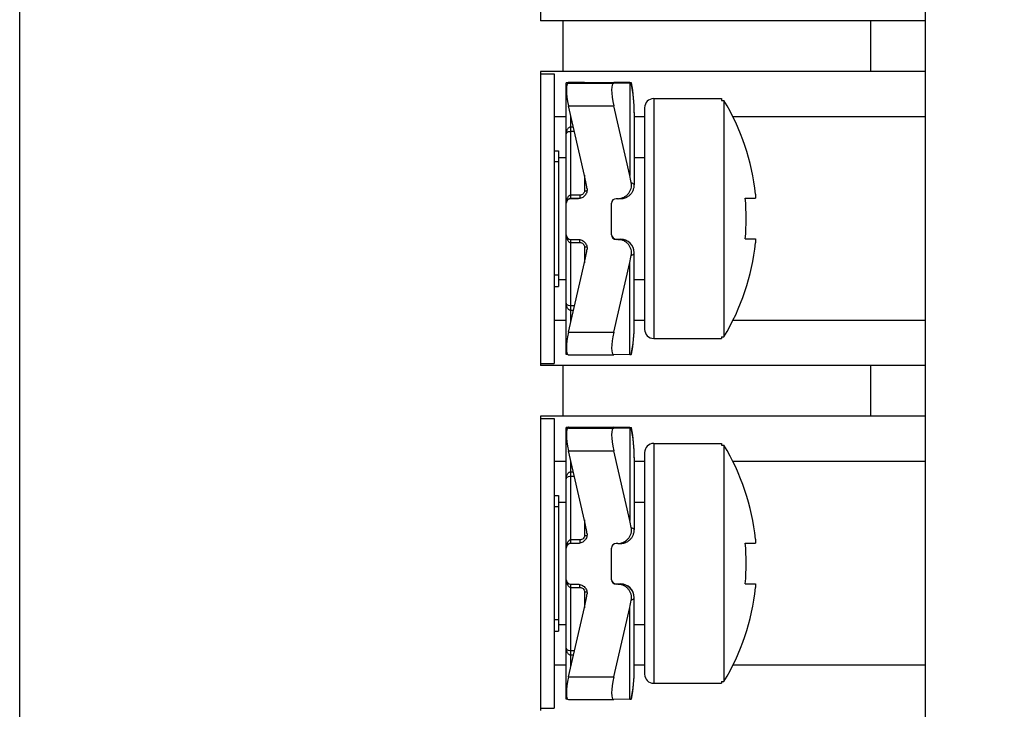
# Model space of a CAD drawing. Header units: millimetres. Extents: x 0 to 420, y 0 to 297.
# Tile 15 of 25: x 141 to 163, y 217 to 232. Entities that reach past the tile are written whole.
import ezdxf

# ---------------------------------------------------------------- set-up
doc = ezdxf.new("R2010")
doc.units = ezdxf.units.MM
doc.header["$LTSCALE"] = 23.1
doc.layers.get('0').update_dxf_attribs({"linetype": 'CONTINUOUS'})
doc.layers.add('3_ALL_AXES', color=7, linetype='CONTINUOUS')
doc.styles.get("Standard").update_dxf_attribs({"font": 'txt', "width": 0.85})
doc.dimstyles.new('DIMSTYLE_1', dxfattribs={"dimtxt": 5.5, "dimasz": 3.5, "dimexe": 1, "dimexo": 0.5, "dimgap": 1.375, "dimtad": 1, "dimdec": 4, "dimdsep": 46, "dimtxsty": 'STANDARD', "dimblk": '_FILLED', "dimblk1": '_FILLED', "dimblk2": '_FILLED', "dimcen": 0.09, "dimadec": 4, "dimazin": 2, "dimtp": 0.15, "dimtm": 0.15, "dimtfac": 1, "dimtdec": 4, "dimtofl": 0, "dimtmove": 0, "dimatfit": 3, "dimldrblk": '_FILLED', "dimfxl": 1, "dimtolj": 1, "dimarcsym": 0})

# ---------------------------------------------------------------- blocks, each defined once
blk = doc.blocks.new('_FILLED')
at = {"color": 0, "linetype": 'BYBLOCK'}
blk.add_solid([(0, 0), (-1, 0.1429), (-1, -0.1429)], dxfattribs=at)
blk = doc.blocks.new('*D3')
at = {"color": 2, "linetype": 'CONTINUOUS'}
for p, q in [((152.935, 265.853), (184.918, 265.853)), ((183.918, 265.853), (183.918, 220.103)), ((183.918, 174.353), (183.918, 220.103)), ((143.935, 174.353), (184.918, 174.353))]:
    blk.add_line(p, q, dxfattribs=at)
at = {"color": 2, "linetype": 'CONTINUOUS', "xscale": 3.5, "yscale": 3.5, "zscale": 3.5}
for p, rotation in [((183.918, 265.853), 90), ((183.918, 174.353), 270)]:
    blk.add_blockref('_FILLED', p, dxfattribs=dict(at, rotation=rotation))
at = {"color": 2, "linetype": 'CONTINUOUS', "insert": (177.043, 220.103), "char_height": 5.5, "width": 21.80357, "attachment_point": 2, "rotation": 90, "line_spacing_factor": 0.9}
blk.add_mtext('91.5', dxfattribs=at)

msp = doc.modelspace()

# ---------------------------------------------------------------- linework, layer by layer
at = {"color": 7, "linetype": 'CONTINUOUS'}
for p, q in [((141.43464, 174.35261), (141.43464, 265.85261)), ((161.43464, 176.85261), (161.43464, 263.35261)), ((152.93464, 238.59261), (152.93464, 232.09261)), ((161.43464, 232.09261), (152.93464, 232.09261)), ((153.43464, 230.97261), (153.43464, 232.09261)), ((161.43464, 230.97261), (152.93464, 230.97261)), ((152.93464, 230.97261), (152.93464, 224.47261)), ((153.5304, 230.72405), (153.50474, 230.72381)), ((153.50474, 228.06609), (153.50474, 230.72381)), ((153.50474, 230.72137), (153.5304, 230.72113)), ((153.5534, 230.73132), (153.553, 230.73131)), ((153.90685, 230.72595), (153.5534, 230.73132)), ((153.5534, 230.71386), (153.90685, 230.71923)), ((153.60474, 230.73132), (154.553, 230.73132)), ((153.76025, 230.72416), (153.60474, 230.72416)), ((153.60474, 230.72102), (153.76025, 230.72102)), ((153.96043, 230.72496), (153.96266, 230.72486)), ((153.96266, 230.72032), (153.96043, 230.72022)), ((154.50474, 230.72381), (154.51337, 230.72395)), ((154.50474, 230.72381), (154.50474, 230.72137)), ((154.51337, 230.72395), (154.60474, 230.72416)), ((154.553, 230.73132), (154.5534, 230.73132)), ((154.90685, 230.72595), (154.5534, 230.73132)), ((154.5534, 230.71386), (154.90685, 230.71923)), ((154.63893, 230.72416), (154.60474, 230.72416)), ((154.63893, 230.72102), (154.60474, 230.72102)), ((154.93957, 230.71978), (154.94449, 230.71997)), ((154.94449, 230.72521), (154.94272, 230.72532)), ((154.95926, 230.63947), (154.9445, 230.72521)), ((155.00156, 230.21082), (154.99691, 230.30315)), ((155.43464, 230.37261), (156.93464, 230.37261)), ((156.93464, 230.37261), (156.93464, 230.33412)), ((156.93464, 230.33412), (156.98464, 230.33412)), ((156.98464, 230.33412), (156.98464, 225.1111)), ((153.90685, 228.67371), (153.5534, 230.21212)), ((154.90685, 228.67371), (154.5534, 230.21212)), ((155.00413, 230.12483), (155.00149, 230.21765)), ((155.00474, 230.05756), (155.0041, 230.13166)), ((155.00474, 230.06277), (155.00474, 228.46444)), ((155.23464, 230.17261), (155.23464, 225.27261)), ((153.79691, 228.16553), (153.60474, 228.16553)), ((153.76025, 228.16213), (153.60474, 228.16213)), ((153.76473, 228.16217), (153.76025, 228.16213)), ((154.63893, 228.16213), (154.60474, 228.16213)), ((154.63893, 228.16213), (154.64432, 228.16218)), ((154.64818, 228.16224), (154.66554, 228.16258)), ((154.66554, 228.16258), (154.68291, 228.16298)), ((154.68291, 228.16298), (154.6927, 228.16326)), ((154.6927, 228.16326), (154.69932, 228.16348)), ((154.69932, 228.16348), (154.70552, 228.16372)), ((154.70552, 228.16372), (154.70955, 228.1639)), ((154.70955, 228.1639), (154.71363, 228.1641)), ((154.71363, 228.1641), (154.71791, 228.16435)), ((157.45788, 228.17261), (157.68595, 228.17261)), ((157.68595, 228.2588), (157.68595, 228.17261)), ((153.50474, 224.7214), (153.50474, 228.06213)), ((154.50474, 227.36214), (154.50474, 228.06213)), ((153.60474, 227.26214), (153.76025, 227.26214)), ((154.60474, 227.2674), (154.70474, 227.2674)), ((154.63893, 227.26214), (154.60474, 227.26214)), ((157.45788, 227.27261), (157.68595, 227.27261)), ((157.68595, 227.27261), (157.68595, 227.18642)), ((155.00474, 225.38245), (155.00474, 226.96784)), ((153.5534, 225.21215), (153.90685, 226.75055)), ((154.5534, 225.21215), (154.90685, 226.75055)), ((155.43464, 225.07261), (156.93464, 225.07261)), ((156.93464, 225.1111), (156.98464, 225.1111)), ((156.93464, 225.1111), (156.93464, 225.07261)), ((153.5304, 224.72117), (153.50474, 224.7214)), ((153.53516, 224.72115), (153.5304, 224.72117)), ((153.553, 224.71389), (154.553, 224.71389)), ((154.553, 224.71389), (154.5534, 224.7139)), ((154.90685, 224.71927), (154.5534, 224.7139)), ((154.94449, 224.72001), (154.93957, 224.71982)), ((161.43464, 224.47261), (152.93464, 224.47261)), ((153.43464, 223.35261), (153.43464, 224.47261)), ((161.43464, 223.35261), (152.93464, 223.35261)), ((152.93464, 223.35261), (152.93464, 216.85261)), ((153.5304, 223.10405), (153.50474, 223.10381)), ((153.50474, 220.44609), (153.50474, 223.10381)), ((153.50474, 223.10137), (153.5304, 223.10113)), ((153.5534, 223.11132), (153.553, 223.11131)), ((153.90685, 223.10595), (153.5534, 223.11132)), ((153.5534, 223.09386), (153.90685, 223.09923)), ((153.60474, 223.11132), (154.553, 223.11132)), ((153.76025, 223.10416), (153.60474, 223.10416)), ((153.60474, 223.10102), (153.76025, 223.10102)), ((153.96043, 223.10496), (153.96266, 223.10486)), ((153.96266, 223.10032), (153.96043, 223.10022)), ((154.50474, 223.10381), (154.51337, 223.10395)), ((154.50474, 223.10381), (154.50474, 223.10137)), ((154.51337, 223.10395), (154.60474, 223.10416)), ((154.553, 223.11132), (154.5534, 223.11132)), ((154.90685, 223.10595), (154.5534, 223.11132)), ((154.5534, 223.09386), (154.90685, 223.09923)), ((154.63893, 223.10416), (154.60474, 223.10416)), ((154.63893, 223.10102), (154.60474, 223.10102)), ((154.93957, 223.09978), (154.94449, 223.09997)), ((154.94449, 223.10521), (154.94272, 223.10532)), ((154.95926, 223.01947), (154.9445, 223.10521)), ((155.00156, 222.59082), (154.99691, 222.68315)), ((155.43464, 222.75261), (156.93464, 222.75261)), ((156.93464, 222.75261), (156.93464, 222.71412)), ((156.93464, 222.71412), (156.98464, 222.71412)), ((156.98464, 222.71412), (156.98464, 217.4911)), ((153.90685, 221.05371), (153.5534, 222.59212)), ((154.90685, 221.05371), (154.5534, 222.59212)), ((155.00413, 222.50483), (155.00149, 222.59765)), ((155.00474, 222.43756), (155.0041, 222.51166)), ((155.00474, 222.44277), (155.00474, 220.84444)), ((155.23464, 222.55261), (155.23464, 217.65261)), ((153.79691, 220.54553), (153.60474, 220.54553)), ((153.76025, 220.54213), (153.60474, 220.54213)), ((153.76473, 220.54217), (153.76025, 220.54213)), ((154.63893, 220.54213), (154.60474, 220.54213)), ((154.63893, 220.54213), (154.64432, 220.54218)), ((154.64818, 220.54224), (154.66554, 220.54258)), ((154.66554, 220.54258), (154.68291, 220.54298)), ((154.68291, 220.54298), (154.6927, 220.54326)), ((154.6927, 220.54326), (154.69932, 220.54348)), ((154.69932, 220.54348), (154.70552, 220.54372)), ((154.70552, 220.54372), (154.70955, 220.5439)), ((154.70955, 220.5439), (154.71363, 220.5441)), ((154.71363, 220.5441), (154.71791, 220.54435)), ((157.45788, 220.55261), (157.68595, 220.55261)), ((157.68595, 220.6388), (157.68595, 220.55261)), ((153.50474, 217.1014), (153.50474, 220.44213)), ((154.50474, 219.74214), (154.50474, 220.44213)), ((153.60474, 219.64214), (153.76025, 219.64214)), ((154.60474, 219.6474), (154.70474, 219.6474)), ((154.63893, 219.64214), (154.60474, 219.64214)), ((157.45788, 219.65261), (157.68595, 219.65261)), ((157.68595, 219.65261), (157.68595, 219.56642)), ((155.00474, 217.76245), (155.00474, 219.34784)), ((153.5534, 217.59215), (153.90685, 219.13055)), ((154.5534, 217.59215), (154.90685, 219.13055)), ((155.43464, 217.45261), (156.93464, 217.45261)), ((156.93464, 217.4911), (156.98464, 217.4911)), ((156.93464, 217.4911), (156.93464, 217.45261)), ((153.5304, 217.10117), (153.50474, 217.1014)), ((153.53516, 217.10115), (153.5304, 217.10117)), ((153.553, 217.09389), (154.553, 217.09389)), ((154.553, 217.09389), (154.5534, 217.0939)), ((154.90685, 217.09927), (154.5534, 217.0939)), ((154.94449, 217.10001), (154.93957, 217.09982))]:
    msp.add_line(p, q, dxfattribs=at)
at = {"color": 9, "linetype": 'CONTINUOUS'}
for p, q in [((160.22085, 232.09261), (160.22085, 230.97261)), ((153.5534, 230.73132), (153.60474, 230.73132)), ((153.5534, 230.71386), (154.5534, 230.71386)), ((153.60474, 230.72102), (153.60474, 230.71464)), ((153.76089, 230.71702), (153.76025, 230.72102)), ((153.76086, 230.71701), (153.76025, 230.72102)), ((154.553, 230.73132), (154.5534, 230.73132)), ((154.60474, 230.72416), (154.60474, 230.72102)), ((154.63893, 230.72416), (154.63954, 230.72114)), ((154.63893, 230.72416), (154.63952, 230.72113)), ((154.90685, 230.71923), (154.90685, 228.67371)), ((155.43464, 230.37261), (155.43464, 225.07261)), ((153.5534, 230.21212), (154.5534, 230.21212)), ((153.50474, 229.97261), (153.23464, 229.97261)), ((153.60474, 228.16213), (153.60474, 229.98865)), ((155.23464, 229.97261), (155.00474, 229.97261)), ((161.43464, 229.97261), (157.18397, 229.97261)), ((153.60471, 229.65096), (153.68233, 229.65096)), ((153.60474, 229.74772), (153.66009, 229.74772)), ((153.90474, 228.68291), (153.90474, 228.33501)), ((153.60474, 228.16553), (153.59938, 228.16539)), ((153.80474, 228.23968), (153.60471, 228.23968)), ((153.80474, 228.23968), (153.80474, 228.16714)), ((153.60474, 225.43561), (153.60474, 227.26214)), ((153.80474, 227.19206), (153.80474, 227.25712)), ((154.60474, 227.2674), (154.60474, 227.26214)), ((154.70474, 227.26445), (154.70474, 227.2674)), ((153.60471, 227.19206), (153.80474, 227.19206)), ((153.90474, 227.09692), (153.90474, 226.74135)), ((154.90685, 224.71927), (154.90685, 226.75055)), ((153.6863, 225.7906), (153.60471, 225.7906)), ((153.66419, 225.69435), (153.60474, 225.69435)), ((153.50474, 225.47261), (153.23464, 225.47261)), ((155.23464, 225.47261), (155.00474, 225.47261)), ((161.43464, 225.47261), (157.184, 225.47261)), ((153.5534, 225.21215), (154.5534, 225.21215)), ((160.22085, 224.47261), (160.22085, 223.35261)), ((153.5534, 223.11132), (153.60474, 223.11132)), ((153.5534, 223.09386), (154.5534, 223.09386)), ((153.60474, 223.10102), (153.60474, 223.09464)), ((153.76089, 223.09702), (153.76025, 223.10102)), ((153.76086, 223.09701), (153.76025, 223.10102)), ((154.553, 223.11132), (154.5534, 223.11132)), ((154.60474, 223.10416), (154.60474, 223.10102)), ((154.63893, 223.10416), (154.63954, 223.10114)), ((154.63893, 223.10416), (154.63952, 223.10113)), ((154.90685, 223.09923), (154.90685, 221.05371)), ((155.43464, 222.75261), (155.43464, 217.45261)), ((153.5534, 222.59212), (154.5534, 222.59212)), ((153.50474, 222.35261), (153.23464, 222.35261)), ((153.60474, 220.54213), (153.60474, 222.36865)), ((155.23464, 222.35261), (155.00474, 222.35261)), ((161.43464, 222.35261), (157.18397, 222.35261)), ((153.60471, 222.03096), (153.68233, 222.03096)), ((153.60474, 222.12772), (153.66009, 222.12772)), ((153.90474, 221.06291), (153.90474, 220.71501)), ((153.60474, 220.54553), (153.59938, 220.54539)), ((153.80474, 220.61968), (153.60471, 220.61968)), ((153.80474, 220.61968), (153.80474, 220.54714)), ((153.60474, 217.81561), (153.60474, 219.64214)), ((153.80474, 219.57206), (153.80474, 219.63712)), ((154.60474, 219.6474), (154.60474, 219.64214)), ((154.70474, 219.64445), (154.70474, 219.6474)), ((153.60471, 219.57206), (153.80474, 219.57206)), ((153.90474, 219.47692), (153.90474, 219.12135)), ((154.90685, 217.09927), (154.90685, 219.13055)), ((153.6863, 218.1706), (153.60471, 218.1706)), ((153.66419, 218.07435), (153.60474, 218.07435)), ((153.50474, 217.85261), (153.23464, 217.85261)), ((155.23464, 217.85261), (155.00474, 217.85261)), ((161.43464, 217.85261), (157.184, 217.85261)), ((153.5534, 217.59215), (154.5534, 217.59215))]:
    msp.add_line(p, q, dxfattribs=at)
at = {"color": 2, "linetype": 'CONTINUOUS'}
for p, q in [((153.33464, 228.97261), (153.23464, 228.97261)), ((153.33464, 226.47261), (153.23464, 226.47261)), ((153.33464, 221.35261), (153.23464, 221.35261)), ((153.33464, 218.85261), (153.23464, 218.85261))]:
    msp.add_line(p, q, dxfattribs=at)
at = {"color": 7, "linetype": 'CONTINUOUS'}
for points in [[(154.99702, 230.29631), (154.99052, 230.38129), (154.98209, 230.46571), (154.97175, 230.54951), (154.95951, 230.63265), (154.9445, 230.71997)], [(154.99691, 230.30315), (154.99038, 230.38813), (154.98191, 230.47254), (154.97153, 230.55634), (154.95926, 230.63947)], [(154.71791, 228.16435), (154.72026, 228.1645), (154.72276, 228.16468), (154.72545, 228.16488), (154.72854, 228.16514), (154.732, 228.16546), (154.73588, 228.16587), (154.74049, 228.16641), (154.74593, 228.16713), (154.75211, 228.16808), (154.7591, 228.1693), (154.767, 228.17088), (154.77569, 228.17287), (154.78499, 228.1753), (154.79486, 228.17823), (154.80528, 228.18173), (154.81611, 228.18583), (154.82732, 228.19058), (154.83885, 228.19605), (154.85051, 228.2022), (154.86225, 228.20908), (154.87401, 228.21673), (154.88561, 228.22507), (154.89696, 228.23409), (154.90804, 228.24381), (154.9188, 228.25423), (154.92917, 228.26535), (154.93912, 228.27717), (154.94857, 228.28965), (154.95748, 228.30281), (154.96579, 228.3166), (154.97344, 228.33101), (154.98037, 228.346), (154.98654, 228.36154), (154.99189, 228.37759), (154.99638, 228.39411), (154.99995, 228.41106), (155.00256, 228.42837), (155.00417, 228.44599), (155.00474, 228.46444)], [(154.9445, 224.72001), (154.95926, 224.80576), (154.97153, 224.88889), (154.98191, 224.97269), (154.99038, 225.0571), (154.99692, 225.14208), (155.00149, 225.22758), (155.0041, 225.31356), (155.00474, 225.38242)], [(154.99702, 222.67631), (154.99052, 222.76129), (154.98209, 222.84571), (154.97175, 222.92951), (154.95951, 223.01265), (154.9445, 223.09997)], [(154.99691, 222.68315), (154.99038, 222.76813), (154.98191, 222.85254), (154.97153, 222.93634), (154.95926, 223.01947)], [(154.71791, 220.54435), (154.72026, 220.5445), (154.72276, 220.54468), (154.72545, 220.54488), (154.72854, 220.54514), (154.732, 220.54546), (154.73588, 220.54587), (154.74049, 220.54641), (154.74593, 220.54713), (154.75211, 220.54808), (154.7591, 220.5493), (154.767, 220.55088), (154.77569, 220.55287), (154.78499, 220.5553), (154.79486, 220.55823), (154.80528, 220.56173), (154.81611, 220.56583), (154.82732, 220.57058), (154.83885, 220.57605), (154.85051, 220.5822), (154.86225, 220.58908), (154.87401, 220.59673), (154.88561, 220.60507), (154.89696, 220.61409), (154.90804, 220.62381), (154.9188, 220.63423), (154.92917, 220.64535), (154.93912, 220.65717), (154.94857, 220.66965), (154.95748, 220.68281), (154.96579, 220.6966), (154.97344, 220.71101), (154.98037, 220.726), (154.98654, 220.74154), (154.99189, 220.75759), (154.99638, 220.77411), (154.99995, 220.79106), (155.00256, 220.80837), (155.00417, 220.82599), (155.00474, 220.84444)], [(154.9445, 217.10001), (154.95926, 217.18576), (154.97153, 217.26889), (154.98191, 217.35269), (154.99038, 217.4371), (154.99692, 217.52208), (155.00149, 217.60758), (155.0041, 217.69356), (155.00474, 217.76242)]]:
    msp.add_lwpolyline(points, dxfattribs=at)
for centre, radius, start, end in [((153.60264, 208.18252), 22.54164, 89.994656, 90.183606), ((153.59631, 249.1929), 18.47189, 269.795579, 270.026158), ((155.43464, 230.17261), 0.2, 90, 180), ((152.67797, 227.72261), 5.0366, 6.111215, 31.232139), ((153.60474, 228.06213), 0.10001, 90.003001, 179.996649), ((154.60474, 228.06213), 0.10001, 90.003001, 179.996649), ((151.48907, 227.72261), 5.98576, 355.688523, 4.311477), ((153.60474, 227.36214), 0.10001, 180.003351, 269.996999), ((154.60474, 227.36214), 0.10001, 180.003351, 269.996999), ((154.60469, 227.36736), 0.09995, 182.995508, 270.029421), ((154.70493, 226.96755), 0.29983, 0.055821, 90.035737), ((152.67797, 227.72261), 5.0366, 328.767861, 353.888785), ((155.43464, 225.27261), 0.2, 180, 270), ((153.60264, 200.56252), 22.54164, 89.994656, 90.183606), ((153.59631, 241.5729), 18.47189, 269.795579, 270.026158), ((155.43464, 222.55261), 0.2, 90, 180), ((152.67797, 220.10261), 5.0366, 6.111215, 31.232139), ((153.60474, 220.44213), 0.10001, 90.003001, 179.996649), ((154.60474, 220.44213), 0.10001, 90.003001, 179.996649), ((151.48907, 220.10261), 5.98576, 355.688523, 4.311477), ((153.60474, 219.74214), 0.10001, 180.003351, 269.996999), ((154.60474, 219.74214), 0.10001, 180.003351, 269.996999), ((154.60469, 219.74736), 0.09995, 182.995508, 270.029421), ((154.70493, 219.34755), 0.29983, 0.055821, 90.035738), ((152.67797, 220.10261), 5.0366, 328.767861, 353.888785), ((155.43464, 217.65261), 0.2, 180, 270)]:
    msp.add_arc(centre, radius, start, end, dxfattribs=at)
at = {"color": 9, "linetype": 'CONTINUOUS'}
for centre, radius, start, end in [((151.61452, 230.05823), 3.39022, 359.988576, 11.252583), ((154.98389, 228.46443), 0.02085, 0.027849, 8.319217), ((154.70474, 226.96445), 0.3, 0.000175, 90.000175), ((151.63355, 225.3795), 3.37119, 348.715497, 0.049718), ((151.61452, 222.43823), 3.39022, 359.988576, 11.252583), ((154.98389, 220.84443), 0.02085, 0.027849, 8.319217), ((154.70474, 219.34445), 0.3, 0.000175, 90.000175), ((151.63355, 217.7595), 3.37119, 348.715497, 0.049718)]:
    msp.add_arc(centre, radius, start, end, dxfattribs=at)
at = {"color": 7, "linetype": 'CONTINUOUS'}
for centre, major_axis, ratio, start_param, end_param in [((153.66827, 230.21386), (-0.12038, 0.49931), 0.2184933, -0.04913704, 1.52165928), ((153.66827, 230.23132), (-0.12113, 0.49931), 0.21682208, 6.23063333, 6.39756284), ((152.00474, 230.7229), (2, 0), 0.00493813, 0.21087984, 0.31415927), ((152.00474, 230.72228), (2, 0), 0.00493813, -0.31415927, -0.21087984), ((154.66827, 230.21386), (-0.12038, 0.49931), 0.2184933, -0.04913704, 1.52165928), ((153.00474, 230.72228), (2, 0), 0.00493813, -0.31415927, -0.25598623), ((152.00474, 227.79969), (0, 2.82841), 0.70711109, -1.35991648, -1.25663706), ((153.00474, 227.79969), (0, 2.82841), 0.70711109, -1.31481009, -1.25663706), ((152.00474, 227.62458), (0, 2.82841), 0.70711109, -1.88495559, -1.78167617), ((153.00474, 227.62458), (0, 2.82841), 0.70711109, -1.88495559, -1.82678256), ((153.66827, 225.21389), (0.12113, 0.49931), 0.21682208, -4.65634533, -3.08904079), ((154.66827, 225.21389), (0.12113, 0.49931), 0.21682208, -4.65634533, -3.08904079), ((153.00474, 224.72232), (2, 0), 0.00493813, -0.31415927, -0.25598623), ((153.66827, 222.59386), (-0.12038, 0.49931), 0.2184933, -0.04913704, 1.52165928), ((153.66827, 222.61132), (-0.12113, 0.49931), 0.21682208, 6.23063333, 6.39756284), ((152.00474, 223.1029), (2, 0), 0.00493813, 0.21087984, 0.31415927), ((152.00474, 223.10228), (2, 0), 0.00493813, -0.31415927, -0.21087984), ((154.66827, 222.59386), (-0.12038, 0.49931), 0.2184933, -0.04913704, 1.52165928), ((153.00474, 223.10228), (2, 0), 0.00493813, -0.31415927, -0.25598623), ((152.00474, 220.17969), (0, 2.82841), 0.70711109, -1.35991648, -1.25663706), ((153.00474, 220.17969), (0, 2.82841), 0.70711109, -1.31481009, -1.25663706), ((152.00474, 220.00458), (0, 2.82841), 0.70711109, -1.88495559, -1.78167617), ((153.00474, 220.00458), (0, 2.82841), 0.70711109, -1.88495559, -1.82678256), ((153.66827, 217.59389), (0.12113, 0.49931), 0.21682208, -4.65634533, -3.08904079), ((154.66827, 217.59389), (0.12113, 0.49931), 0.21682208, -4.65634533, -3.08904079), ((153.00474, 217.10232), (2, 0), 0.00493813, -0.31415927, -0.25598623)]:
    msp.add_ellipse(centre, major_axis=major_axis, ratio=ratio, start_param=start_param, end_param=end_param, dxfattribs=at)
for points, knots in [([(153.96266, 230.72486), (153.96267, 230.72478), (153.96212, 230.72489), (153.96161, 230.72473), (153.96025, 230.72478), (153.9586, 230.72471), (153.95638, 230.72469), (153.95252, 230.72464), (153.94651, 230.72459), (153.93799, 230.72452), (153.92774, 230.72447), (153.91588, 230.72441), (153.90254, 230.72436), (153.88783, 230.72432), (153.86595, 230.72426), (153.83638, 230.72421), (153.79904, 230.72417), (153.77334, 230.72416), (153.76025, 230.72416)], [0, 0, 0, 0, 0.0011978, 0.00482492, 0.01088711, 0.01936069, 0.03021692, 0.04342686, 0.0767854, 0.11908373, 0.16987214, 0.22865662, 0.29481424, 0.36769283, 0.44656656, 0.61912982, 0.8060169, 1, 1, 1, 1]), ([(153.76025, 230.72102), (153.77333, 230.72102), (153.79901, 230.72101), (153.83633, 230.72097), (153.86589, 230.72092), (153.88776, 230.72086), (153.90246, 230.72082), (153.91581, 230.72077), (153.92767, 230.72071), (153.93792, 230.72066), (153.94646, 230.7206), (153.95247, 230.72054), (153.95634, 230.72049), (153.95856, 230.72047), (153.96024, 230.7204), (153.96156, 230.72045), (153.96214, 230.72028), (153.96265, 230.7204), (153.96266, 230.72032)], [0, 0, 0, 0, 0.19385842, 0.38063733, 0.55311788, 0.63196417, 0.70482718, 0.77098052, 0.8297745, 0.88058627, 0.92292101, 0.9563322, 0.96957315, 0.98046361, 0.98897517, 0.9950796, 0.99875305, 1, 1, 1, 1]), ([(154.60474, 230.72102), (154.59824, 230.72102), (154.58548, 230.72102), (154.56696, 230.72104), (154.54989, 230.72107), (154.53688, 230.72111), (154.52769, 230.72114), (154.52186, 230.72117), (154.51683, 230.7212), (154.51265, 230.72123), (154.50936, 230.72127), (154.50716, 230.72128), (154.50592, 230.72133), (154.50527, 230.7213), (154.505, 230.72139), (154.50474, 230.72133), (154.50474, 230.72137)], [0, 0, 0, 0, 0.1949202, 0.3827171, 0.55556721, 0.70705504, 0.77297865, 0.83144561, 0.88188082, 0.92384715, 0.95691712, 0.98074209, 0.98913226, 0.99514959, 0.9987763, 1, 1, 1, 1]), ([(154.63893, 230.72416), (154.67681, 230.72416), (154.73196, 230.72419), (154.80242, 230.72432), (154.84776, 230.72443), (154.88555, 230.72458), (154.91162, 230.72472), (154.92761, 230.72487), (154.93565, 230.72494), (154.94092, 230.72507), (154.9435, 230.72509), (154.94431, 230.72517)], [0, 0, 0, 0, 0.37212094, 0.54177239, 0.6921461, 0.81752191, 0.91297823, 0.94822654, 0.97465251, 0.99196588, 1, 1, 1, 1]), ([(154.94449, 230.71997), (154.94449, 230.72001), (154.9443, 230.71999), (154.94407, 230.72004), (154.94357, 230.72005), (154.94258, 230.7201), (154.94085, 230.72013), (154.93825, 230.72019), (154.9349, 230.72023), (154.93084, 230.72028), (154.92606, 230.72033), (154.91831, 230.7204), (154.90696, 230.72048), (154.89143, 230.72056), (154.87348, 230.72065), (154.8533, 230.72072), (154.83108, 230.72079), (154.79807, 230.72087), (154.75351, 230.72095), (154.69729, 230.72101), (154.65862, 230.72102), (154.63893, 230.72102)], [0, 0, 0, 0, 0.00032903, 0.00126548, 0.0028144, 0.00497409, 0.01111631, 0.01967219, 0.03062111, 0.04393927, 0.05958565, 0.07751314, 0.1200224, 0.17102823, 0.22997274, 0.29625913, 0.36919515, 0.44805803, 0.62038326, 0.80669934, 1, 1, 1, 1]), ([(154.64432, 228.16218), (154.66612, 228.16256), (154.70979, 228.16791), (154.77205, 228.18946), (154.82839, 228.22368), (154.87611, 228.26916), (154.91289, 228.32388), (154.93684, 228.38532), (154.94671, 228.45049), (154.94353, 228.4944), (154.93957, 228.51584)], [0, 0, 0, 0, 0.12502735, 0.25003428, 0.37503626, 0.50004132, 0.62504209, 0.75003158, 0.87501536, 1, 1, 1, 1]), ([(153.96043, 228.39173), (153.96466, 228.36383), (153.96089, 228.30541), (153.91925, 228.22877), (153.84986, 228.17602), (153.79296, 228.1628), (153.76473, 228.16218)], [0, 0, 0, 0, 0.24994701, 0.49991148, 0.74991854, 1, 1, 1, 1]), ([(153.59937, 228.16538), (153.59036, 228.16489), (153.57354, 228.16171), (153.55198, 228.1515), (153.53553, 228.13872), (153.51997, 228.12087), (153.50785, 228.09661), (153.50474, 228.07592), (153.50474, 228.06609)], [0, 0, 0, 0, 0.1795005, 0.33547099, 0.47049449, 0.59084925, 0.80428325, 1, 1, 1, 1]), ([(153.76025, 227.26214), (153.78885, 227.26214), (153.84678, 227.24984), (153.91786, 227.19735), (153.96073, 227.12001), (153.96471, 227.0608), (153.96043, 227.03253)], [0, 0, 0, 0, 0.25008029, 0.5001089, 0.7500713, 1, 1, 1, 1]), ([(154.93957, 226.90843), (154.94357, 226.93008), (154.94673, 226.97446), (154.93653, 227.04028), (154.91198, 227.10223), (154.87438, 227.15722), (154.8257, 227.20268), (154.76836, 227.23657), (154.70515, 227.25744), (154.66096, 227.26214), (154.63893, 227.26214)], [0, 0, 0, 0, 0.12498342, 0.24998907, 0.37498848, 0.49998342, 0.62498293, 0.74999158, 0.87500798, 1, 1, 1, 1]), ([(153.96266, 223.10486), (153.96267, 223.10478), (153.96212, 223.10489), (153.96161, 223.10473), (153.96025, 223.10478), (153.9586, 223.10471), (153.95638, 223.10469), (153.95252, 223.10464), (153.94651, 223.10459), (153.93799, 223.10452), (153.92774, 223.10447), (153.91588, 223.10441), (153.90254, 223.10436), (153.88783, 223.10432), (153.86595, 223.10426), (153.83638, 223.10421), (153.79904, 223.10417), (153.77334, 223.10416), (153.76025, 223.10416)], [0, 0, 0, 0, 0.0011978, 0.00482492, 0.01088711, 0.01936069, 0.03021692, 0.04342686, 0.0767854, 0.11908373, 0.16987214, 0.22865662, 0.29481424, 0.36769283, 0.44656656, 0.61912982, 0.8060169, 1, 1, 1, 1]), ([(153.76025, 223.10102), (153.77333, 223.10102), (153.79901, 223.10101), (153.83633, 223.10097), (153.86589, 223.10092), (153.88776, 223.10086), (153.90246, 223.10082), (153.91581, 223.10077), (153.92767, 223.10071), (153.93792, 223.10066), (153.94646, 223.1006), (153.95247, 223.10054), (153.95634, 223.10049), (153.95856, 223.10047), (153.96024, 223.1004), (153.96156, 223.10045), (153.96214, 223.10028), (153.96265, 223.1004), (153.96266, 223.10032)], [0, 0, 0, 0, 0.19385842, 0.38063733, 0.55311788, 0.63196417, 0.70482718, 0.77098052, 0.8297745, 0.88058627, 0.92292101, 0.9563322, 0.96957315, 0.98046361, 0.98897517, 0.9950796, 0.99875305, 1, 1, 1, 1]), ([(154.60474, 223.10102), (154.59824, 223.10102), (154.58548, 223.10102), (154.56696, 223.10104), (154.54989, 223.10107), (154.53688, 223.10111), (154.52769, 223.10114), (154.52186, 223.10117), (154.51683, 223.1012), (154.51265, 223.10123), (154.50936, 223.10127), (154.50716, 223.10128), (154.50592, 223.10133), (154.50527, 223.1013), (154.505, 223.10139), (154.50474, 223.10133), (154.50474, 223.10137)], [0, 0, 0, 0, 0.1949202, 0.3827171, 0.55556721, 0.70705504, 0.77297865, 0.83144561, 0.88188082, 0.92384715, 0.95691712, 0.98074209, 0.98913226, 0.99514959, 0.9987763, 1, 1, 1, 1]), ([(154.63893, 223.10416), (154.67681, 223.10416), (154.73196, 223.10419), (154.80242, 223.10432), (154.84776, 223.10443), (154.88555, 223.10458), (154.91162, 223.10472), (154.92761, 223.10487), (154.93565, 223.10494), (154.94092, 223.10507), (154.9435, 223.10509), (154.94431, 223.10517)], [0, 0, 0, 0, 0.37212094, 0.54177239, 0.6921461, 0.81752191, 0.91297823, 0.94822654, 0.97465251, 0.99196588, 1, 1, 1, 1]), ([(154.94449, 223.09997), (154.94449, 223.10001), (154.9443, 223.09999), (154.94407, 223.10004), (154.94357, 223.10005), (154.94258, 223.1001), (154.94085, 223.10013), (154.93825, 223.10019), (154.9349, 223.10023), (154.93084, 223.10028), (154.92606, 223.10033), (154.91831, 223.1004), (154.90696, 223.10048), (154.89143, 223.10056), (154.87348, 223.10065), (154.8533, 223.10072), (154.83108, 223.10079), (154.79807, 223.10087), (154.75351, 223.10095), (154.69729, 223.10101), (154.65862, 223.10102), (154.63893, 223.10102)], [0, 0, 0, 0, 0.00032903, 0.00126548, 0.0028144, 0.00497409, 0.01111631, 0.01967219, 0.03062111, 0.04393927, 0.05958565, 0.07751314, 0.1200224, 0.17102823, 0.22997274, 0.29625913, 0.36919515, 0.44805803, 0.62038326, 0.80669934, 1, 1, 1, 1]), ([(153.96043, 220.77173), (153.96466, 220.74383), (153.96089, 220.68541), (153.91925, 220.60877), (153.84986, 220.55602), (153.79296, 220.5428), (153.76473, 220.54218)], [0, 0, 0, 0, 0.24994701, 0.49991148, 0.74991854, 1, 1, 1, 1]), ([(154.64432, 220.54218), (154.66612, 220.54256), (154.70979, 220.54791), (154.77205, 220.56946), (154.82839, 220.60368), (154.87611, 220.64916), (154.91289, 220.70388), (154.93684, 220.76532), (154.94671, 220.83049), (154.94353, 220.8744), (154.93957, 220.89584)], [0, 0, 0, 0, 0.12502735, 0.25003428, 0.37503626, 0.50004132, 0.62504209, 0.75003158, 0.87501536, 1, 1, 1, 1]), ([(153.59937, 220.54538), (153.59036, 220.54489), (153.57354, 220.54171), (153.55198, 220.5315), (153.53553, 220.51872), (153.51997, 220.50087), (153.50785, 220.47661), (153.50474, 220.45592), (153.50474, 220.44609)], [0, 0, 0, 0, 0.1795005, 0.33547099, 0.47049449, 0.59084925, 0.80428325, 1, 1, 1, 1]), ([(153.76025, 219.64214), (153.78885, 219.64214), (153.84678, 219.62984), (153.91786, 219.57735), (153.96073, 219.50001), (153.96471, 219.4408), (153.96043, 219.41253)], [0, 0, 0, 0, 0.25008029, 0.5001089, 0.7500713, 1, 1, 1, 1]), ([(154.93957, 219.28843), (154.94357, 219.31008), (154.94673, 219.35446), (154.93653, 219.42028), (154.91198, 219.48223), (154.87438, 219.53722), (154.8257, 219.58268), (154.76836, 219.61657), (154.70515, 219.63744), (154.66096, 219.64214), (154.63893, 219.64214)], [0, 0, 0, 0, 0.12498342, 0.24998907, 0.37498848, 0.49998342, 0.62498293, 0.74999158, 0.87500798, 1, 1, 1, 1])]:
    msp.add_open_spline(points, degree=3, knots=knots, dxfattribs=at)
at = {"color": 9, "linetype": 'CONTINUOUS'}
for points, knots in [([(153.50474, 229.58886), (153.50474, 229.60531), (153.50767, 229.63835), (153.51991, 229.67838), (153.53655, 229.70776), (153.55368, 229.72779), (153.57647, 229.74344), (153.59523, 229.74773), (153.60474, 229.74772)], [0, 0, 0, 0, 0.23967683, 0.48041714, 0.60324338, 0.72945596, 0.86143108, 1, 1, 1, 1]), ([(153.50474, 229.58886), (153.50474, 229.59555), (153.50828, 229.61044), (153.52592, 229.63063), (153.55911, 229.64697), (153.58772, 229.65095), (153.60471, 229.65096)], [0, 0, 0, 0, 0.15565137, 0.34127818, 0.60464264, 1, 1, 1, 1]), ([(154.93957, 228.51584), (154.94879, 228.51226), (154.96515, 228.50518), (154.98866, 228.49167), (155.00306, 228.47742), (155.00452, 228.46745)], [0, 0, 0, 0, 0.35688236, 0.63631423, 1, 1, 1, 1]), ([(153.90474, 228.33501), (153.90474, 228.3226), (153.89945, 228.29728), (153.87699, 228.26557), (153.84375, 228.24454), (153.8177, 228.23968), (153.80474, 228.23968)], [0, 0, 0, 0, 0.24422144, 0.49248923, 0.744993, 1, 1, 1, 1]), ([(153.90474, 228.33501), (153.90973, 228.33501), (153.92872, 228.33546), (153.94771, 228.33752), (153.9614, 228.3404)], [0, 0, 0, 0, 0.26304929, 1, 1, 1, 1]), ([(153.60471, 228.23967), (153.59524, 228.23968), (153.57627, 228.2349), (153.55357, 228.21781), (153.53645, 228.19591), (153.51975, 228.16359), (153.50763, 228.11987), (153.50474, 228.08396), (153.50474, 228.06609)], [0, 0, 0, 0, 0.12985881, 0.25768753, 0.38359276, 0.5082098, 0.75481208, 1, 1, 1, 1]), ([(153.50565, 227.34176), (153.50685, 227.32588), (153.51167, 227.29416), (153.52506, 227.25601), (153.54185, 227.22825), (153.55836, 227.20977), (153.57943, 227.19581), (153.59629, 227.19206), (153.60471, 227.19207)], [0, 0, 0, 0, 0.2451394, 0.49184292, 0.61656342, 0.74259109, 0.87041195, 1, 1, 1, 1]), ([(154.63893, 227.26214), (154.6441, 227.26222), (154.65373, 227.2624), (154.66713, 227.26269), (154.67844, 227.26297), (154.68768, 227.26325), (154.69409, 227.2635), (154.69818, 227.26371), (154.70049, 227.26385), (154.70225, 227.26399), (154.7036, 227.26412), (154.70424, 227.26426), (154.70474, 227.26435), (154.70474, 227.26445)], [0, 0, 0, 0, 0.23522445, 0.43853814, 0.61017095, 0.75033755, 0.85921749, 0.90197224, 0.93695869, 0.96419419, 0.98370398, 0.9955399, 1, 1, 1, 1]), ([(153.80474, 227.19206), (153.8177, 227.19206), (153.84374, 227.18721), (153.87698, 227.16623), (153.89944, 227.13458), (153.90474, 227.10931), (153.90474, 227.09692)], [0, 0, 0, 0, 0.2552498, 0.50786788, 0.75604471, 1, 1, 1, 1]), ([(153.90474, 227.09692), (153.90963, 227.09692), (153.92827, 227.09648), (153.94692, 227.09445), (153.96038, 227.09163)], [0, 0, 0, 0, 0.26241887, 1, 1, 1, 1]), ([(154.93957, 226.90843), (154.94932, 226.91255), (154.9664, 226.92057), (154.98742, 226.93434), (155.00104, 226.94846), (155.00474, 226.95956), (155.00474, 226.96445)], [0, 0, 0, 0, 0.35402034, 0.62924494, 0.83659027, 1, 1, 1, 1]), ([(153.60471, 225.7906), (153.58771, 225.7906), (153.55903, 225.79469), (153.52583, 225.8114), (153.50825, 225.832), (153.50474, 225.8471), (153.50474, 225.85391)], [0, 0, 0, 0, 0.39305099, 0.6559141, 0.8425322, 1, 1, 1, 1]), ([(153.60474, 225.69435), (153.59523, 225.69434), (153.57646, 225.69866), (153.55367, 225.71438), (153.53654, 225.73451), (153.51991, 225.76401), (153.50767, 225.80422), (153.50474, 225.83739), (153.50474, 225.85391)], [0, 0, 0, 0, 0.13819436, 0.26997247, 0.3961401, 0.51901848, 0.76001038, 1, 1, 1, 1]), ([(153.50474, 221.96886), (153.50474, 221.98531), (153.50767, 222.01835), (153.51991, 222.05838), (153.53655, 222.08776), (153.55368, 222.10779), (153.57647, 222.12344), (153.59523, 222.12773), (153.60474, 222.12772)], [0, 0, 0, 0, 0.23967683, 0.48041714, 0.60324338, 0.72945596, 0.86143108, 1, 1, 1, 1]), ([(153.50474, 221.96886), (153.50474, 221.97555), (153.50828, 221.99044), (153.52592, 222.01063), (153.55911, 222.02697), (153.58772, 222.03095), (153.60471, 222.03096)], [0, 0, 0, 0, 0.15565137, 0.34127818, 0.60464264, 1, 1, 1, 1]), ([(153.90474, 220.71501), (153.90474, 220.7026), (153.89945, 220.67728), (153.87699, 220.64557), (153.84375, 220.62454), (153.8177, 220.61968), (153.80474, 220.61968)], [0, 0, 0, 0, 0.24422144, 0.49248923, 0.744993, 1, 1, 1, 1]), ([(153.90474, 220.71501), (153.90973, 220.71501), (153.92872, 220.71546), (153.94771, 220.71752), (153.9614, 220.7204)], [0, 0, 0, 0, 0.26304929, 1, 1, 1, 1]), ([(154.93957, 220.89584), (154.94879, 220.89226), (154.96515, 220.88518), (154.98866, 220.87167), (155.00306, 220.85742), (155.00452, 220.84745)], [0, 0, 0, 0, 0.35688236, 0.63631423, 1, 1, 1, 1]), ([(153.60471, 220.61967), (153.59524, 220.61968), (153.57627, 220.6149), (153.55357, 220.59781), (153.53645, 220.57591), (153.51975, 220.54359), (153.50763, 220.49987), (153.50474, 220.46396), (153.50474, 220.44609)], [0, 0, 0, 0, 0.12985881, 0.25768753, 0.38359276, 0.5082098, 0.75481208, 1, 1, 1, 1]), ([(153.50565, 219.72176), (153.50685, 219.70588), (153.51167, 219.67416), (153.52506, 219.63601), (153.54185, 219.60825), (153.55836, 219.58977), (153.57943, 219.57581), (153.59629, 219.57206), (153.60471, 219.57207)], [0, 0, 0, 0, 0.2451394, 0.49184292, 0.61656342, 0.74259109, 0.87041195, 1, 1, 1, 1]), ([(154.63893, 219.64214), (154.6441, 219.64222), (154.65373, 219.6424), (154.66713, 219.64269), (154.67844, 219.64297), (154.68768, 219.64325), (154.69409, 219.6435), (154.69818, 219.64371), (154.70049, 219.64385), (154.70225, 219.64399), (154.7036, 219.64412), (154.70424, 219.64426), (154.70474, 219.64435), (154.70474, 219.64445)], [0, 0, 0, 0, 0.23522445, 0.43853814, 0.61017095, 0.75033755, 0.85921749, 0.90197224, 0.93695869, 0.96419419, 0.98370398, 0.9955399, 1, 1, 1, 1]), ([(153.80474, 219.57206), (153.8177, 219.57206), (153.84374, 219.56721), (153.87698, 219.54623), (153.89944, 219.51458), (153.90474, 219.48931), (153.90474, 219.47692)], [0, 0, 0, 0, 0.2552498, 0.50786788, 0.75604471, 1, 1, 1, 1]), ([(153.90474, 219.47692), (153.90963, 219.47692), (153.92827, 219.47648), (153.94692, 219.47445), (153.96038, 219.47163)], [0, 0, 0, 0, 0.26241887, 1, 1, 1, 1]), ([(154.93957, 219.28843), (154.94932, 219.29255), (154.9664, 219.30057), (154.98742, 219.31434), (155.00104, 219.32846), (155.00474, 219.33956), (155.00474, 219.34445)], [0, 0, 0, 0, 0.35402034, 0.62924494, 0.83659027, 1, 1, 1, 1]), ([(153.60471, 218.1706), (153.58771, 218.1706), (153.55903, 218.17469), (153.52583, 218.1914), (153.50825, 218.212), (153.50474, 218.2271), (153.50474, 218.23391)], [0, 0, 0, 0, 0.39305099, 0.6559141, 0.8425322, 1, 1, 1, 1]), ([(153.60474, 218.07435), (153.59523, 218.07434), (153.57646, 218.07866), (153.55367, 218.09438), (153.53654, 218.11451), (153.51991, 218.14401), (153.50767, 218.18422), (153.50474, 218.21739), (153.50474, 218.23391)], [0, 0, 0, 0, 0.13819436, 0.26997247, 0.3961401, 0.51901848, 0.76001038, 1, 1, 1, 1])]:
    msp.add_open_spline(points, degree=3, knots=knots, dxfattribs=at)
at = {"layer": '3_ALL_AXES', "color": 7, "linetype": 'CONTINUOUS'}
for p, q in [((152.93464, 230.92261), (153.23464, 230.92261)), ((153.23464, 230.92261), (153.23464, 224.52261)), ((153.23464, 229.22261), (153.33464, 229.22261)), ((153.33464, 229.22261), (153.33464, 226.22261)), ((153.33464, 229.07261), (153.50474, 229.07261)), ((155.00474, 229.07261), (155.23464, 229.07261)), ((153.33464, 226.37261), (153.50474, 226.37261)), ((155.00474, 226.37261), (155.23464, 226.37261)), ((153.23464, 226.22261), (153.33464, 226.22261)), ((152.93464, 224.52261), (153.23464, 224.52261)), ((152.93464, 223.30261), (153.23464, 223.30261)), ((153.23464, 223.30261), (153.23464, 216.90261)), ((153.23464, 221.60261), (153.33464, 221.60261)), ((153.33464, 221.60261), (153.33464, 218.60261)), ((153.33464, 221.45261), (153.50474, 221.45261)), ((155.00474, 221.45261), (155.23464, 221.45261)), ((153.33464, 218.75261), (153.50474, 218.75261)), ((155.00474, 218.75261), (155.23464, 218.75261)), ((153.23464, 218.60261), (153.33464, 218.60261)), ((152.93464, 216.90261), (153.23464, 216.90261))]:
    msp.add_line(p, q, dxfattribs=at)

# ---------------------------------------------------------------- dimensions: what is measured, and where the dimension line sits
at = {"color": 2, "linetype": 'CONTINUOUS'}
dim = msp.add_linear_dim(base=(183.91835, 174.35261), p1=(152.43464, 265.85261), p2=(143.43464, 174.35261), angle=270, dimstyle='DIMSTYLE_1', dxfattribs=at)
dim.commit()
dim.dimension.update_dxf_attribs({"geometry": '*D3', "text_midpoint": (183.91835, 219.31689), "dimtype": 160})

doc.saveas('drawing.dxf')
